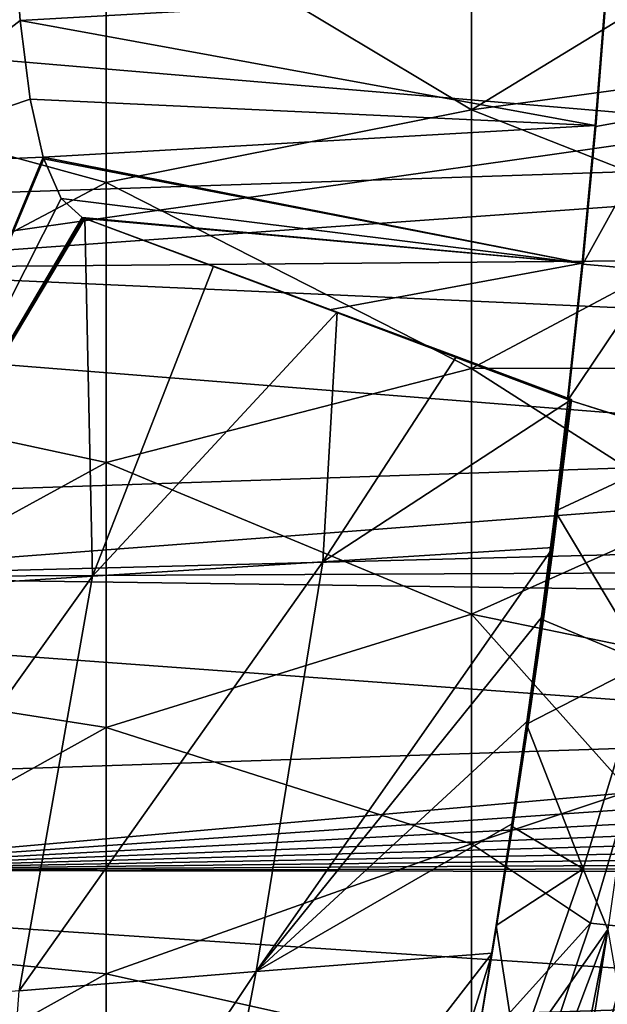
# Model space of a CAD drawing. Header units: metres. Extents: x -160 to 52, y -25 to 25.
# Tile 119 of 168: x 3.39 to 8.13, y -13.82 to -5.89. Entities that reach past the tile are written whole.
import ezdxf

# ---------------------------------------------------------------- set-up
doc = ezdxf.new("R2010")
doc.units = ezdxf.units.M
doc.layers.add('solid_509089_SW0001', color=7, linetype='CONTINUOUS')

msp = doc.modelspace()

# ---------------------------------------------------------------- linework, layer by layer
at = {"layer": 'solid_509089_SW0001'}
for points in [[(1.057903, -6.376756, -21.389051), (1.057903, -3.860601, -21.982954), (4.0899, -4.854069, -21.03314)], [(-8.911289, -5.186533, 249.863678), (12.29851, -6.984827, 244.92775), (12.425068, -4.501624, 245.572189)], [(7.03512, -4.457715, -20.049759), (7.03512, -6.619885, -19.443281), (4.0899, -4.854069, -21.03314)], [(9.599856, -5.053494, -18.656906), (7.03512, -6.619885, -19.443281), (7.03512, -4.457715, -20.049759)], [(1.057903, -6.376756, -21.389051), (4.0899, -4.854069, -21.03314), (4.0899, -7.203053, -20.348734)], [(7.03512, -6.619885, -19.443281), (4.0899, -7.203053, -20.348734), (4.0899, -4.854069, -21.03314)], [(9.599856, -5.053494, -18.656906), (9.459496, -6.288661, -18.355898), (7.03512, -6.619885, -19.443281)], [(3.341616, -5.130613, 174.214005), (3.397911, -5.900099, 175.060608), (1.884407, -7.07243, 167.403)], [(8.119045, -5.630755, 201.68251), (3.397911, -5.900099, 175.060608), (3.341616, -5.130613, 174.214005)], [(-9.064226, -7.692087, 249.129684), (12.29851, -6.984827, 244.92775), (-8.911289, -5.186533, 249.863678)], [(19.132923, -5.354713, 24.010143), (1.200001, -5.317557, 24.0184), (1.200001, -7.897433, 23.297865)], [(19.825371, -6.567801, 23.707043), (19.132923, -5.354713, 24.010143), (1.200001, -7.897433, 23.297865)], [(8.125046, -5.63382, 201.716339), (8.673656, -5.360994, 204.182587), (8.602902, -6.65178, 204.710083)], [(8.029987, -6.746228, 202.027054), (3.397911, -5.900099, 175.060608), (8.119045, -5.630755, 201.68251)], [(8.029987, -6.746228, 202.027054), (8.119045, -5.630755, 201.68251), (8.125046, -5.63382, 201.716339)], [(8.029987, -6.746228, 202.027054), (8.125046, -5.63382, 201.716339), (8.035695, -6.752489, 202.062698)], [(8.035695, -6.752489, 202.062698), (8.125046, -5.63382, 201.716339), (8.602902, -6.65178, 204.710083)], [(3.397911, -5.900099, 175.060608), (3.478958, -6.532921, 176.010437), (1.884407, -7.07243, 167.403)], [(8.029987, -6.746228, 202.027054), (3.478958, -6.532921, 176.010437), (3.397911, -5.900099, 175.060608)], [(9.459496, -6.288661, -18.355898), (9.288548, -7.505378, -17.989304), (7.03512, -6.619885, -19.443281)], [(1.057903, -8.807353, -20.508171), (1.057903, -6.376756, -21.389051), (4.0899, -7.203053, -20.348734)], [(20.694221, -7.72908, 23.354256), (19.825371, -6.567801, 23.707043), (1.200001, -7.897433, 23.297865)], [(3.478958, -6.532921, 176.010437), (3.584446, -7.001132, 177.003998), (1.884407, -7.07243, 167.403)], [(8.029987, -6.746228, 202.027054), (3.584446, -7.001132, 177.003998), (3.478958, -6.532921, 176.010437)], [(7.03512, -6.619885, -19.443281), (7.03512, -8.702924, -18.604385), (4.0899, -7.203053, -20.348734)], [(9.288548, -7.505378, -17.989304), (7.03512, -8.702924, -18.604385), (7.03512, -6.619885, -19.443281)], [(7.931864, -7.860955, 202.473389), (8.602902, -6.65178, 204.710083), (8.514275, -7.914164, 205.317429)], [(7.931864, -7.860955, 202.473389), (8.035695, -6.752489, 202.062698), (8.602902, -6.65178, 204.710083)], [(7.926139, -7.854105, 202.436752), (3.584446, -7.001132, 177.003998), (8.029987, -6.746228, 202.027054)], [(7.926139, -7.854105, 202.436752), (8.029987, -6.746228, 202.027054), (8.035695, -6.752489, 202.062698)], [(7.926139, -7.854105, 202.436752), (8.035695, -6.752489, 202.062698), (7.931864, -7.860955, 202.473389)], [(-9.064226, -7.692087, 249.129684), (12.122733, -9.373464, 244.010498), (12.29851, -6.984827, 244.92775)], [(1.884407, -7.07243, 167.403), (3.584446, -7.001132, 177.003998), (2.13171, -10.492833, 172.575134)], [(3.584446, -7.001132, 177.003998), (3.588419, -7.014085, 177.037857), (2.13171, -10.492833, 172.575134)], [(3.588419, -7.014085, 177.037857), (3.728407, -7.333708, 178.117325), (2.13171, -10.492833, 172.575134)], [(7.926139, -7.854105, 202.436752), (3.588419, -7.014085, 177.037857), (3.584446, -7.001132, 177.003998)], [(7.926139, -7.854105, 202.436752), (3.728407, -7.333708, 178.117325), (3.588419, -7.014085, 177.037857)], [(1.057903, -8.807353, -20.508171), (4.0899, -7.203053, -20.348734), (4.0899, -9.459498, -19.402908)], [(7.03512, -8.702924, -18.604385), (4.0899, -9.459498, -19.402908), (4.0899, -7.203053, -20.348734)], [(3.728407, -7.333708, 178.117325), (3.898193, -7.486038, 179.218887), (2.13171, -10.492833, 172.575134)], [(7.926139, -7.854105, 202.436752), (3.898193, -7.486038, 179.218887), (3.728407, -7.333708, 178.117325)], [(3.898193, -7.486038, 179.218887), (3.908358, -7.489811, 179.279877), (2.13171, -10.492833, 172.575134)], [(3.908358, -7.489811, 179.279877), (3.918621, -7.493628, 179.341446), (2.13171, -10.492833, 172.575134)], [(3.918621, -7.493628, 179.341446), (3.980342, -10.375985, 182.892822), (2.13171, -10.492833, 172.575134)], [(7.926139, -7.854105, 202.436752), (3.908358, -7.489811, 179.279877), (3.898193, -7.486038, 179.218887)], [(7.926139, -7.854105, 202.436752), (3.918621, -7.493628, 179.341446), (3.908358, -7.489811, 179.279877)], [(3.918621, -7.493628, 179.341446), (4.955346, -7.877349, 185.541641), (3.980342, -10.375985, 182.892822)], [(5.889865, -8.230616, 191.253906), (4.955346, -7.877349, 185.541641), (3.918621, -7.493628, 179.341446)], [(5.889865, -8.230616, 191.253906), (3.918621, -7.493628, 179.341446), (7.926139, -7.854105, 202.436752)], [(9.288548, -7.505378, -17.989304), (9.087468, -8.699307, -17.558084), (7.03512, -8.702924, -18.604385)], [(-9.275437, -10.093714, 248.116028), (12.122733, -9.373464, 244.010498), (-9.064226, -7.692087, 249.129684)], [(21.743584, -8.820248, 22.964388), (20.694221, -7.72908, 23.354256), (1.200001, -7.897433, 23.297865)], [(21.743584, -8.820248, 22.964388), (1.200001, -7.897433, 23.297865), (1.200001, -10.383676, 22.301104)], [(4.955346, -7.877349, 185.541641), (5.953374, -8.247902, 191.529724), (3.980342, -10.375985, 182.892822)], [(5.889865, -8.230616, 191.253906), (5.953374, -8.247902, 191.529724), (4.955346, -7.877349, 185.541641)], [(5.889865, -8.230616, 191.253906), (7.926139, -7.854105, 202.436752), (7.80835, -8.951724, 202.91185)], [(7.80835, -8.951724, 202.91185), (7.926139, -7.854105, 202.436752), (7.931864, -7.860955, 202.473389)], [(7.80835, -8.951724, 202.91185), (7.931864, -7.860955, 202.473389), (7.814624, -8.953896, 202.946869)], [(7.931864, -7.860955, 202.473389), (8.514275, -7.914164, 205.317429), (7.814624, -8.953896, 202.946869)], [(8.514275, -7.914164, 205.317429), (8.360839, -9.127608, 205.73703), (7.814624, -8.953896, 202.946869)], [(5.953374, -8.247902, 191.529724), (5.83767, -10.259178, 193.209427), (3.980342, -10.375985, 182.892822)], [(5.953374, -8.247902, 191.529724), (6.914652, -8.605875, 197.315109), (5.83767, -10.259178, 193.209427)], [(5.889865, -8.230616, 191.253906), (7.80835, -8.951724, 202.91185), (5.953374, -8.247902, 191.529724)], [(7.80835, -8.951724, 202.91185), (6.914652, -8.605875, 197.315109), (5.953374, -8.247902, 191.529724)], [(6.914652, -8.605875, 197.315109), (7.841129, -8.951857, 202.907242), (5.83767, -10.259178, 193.209427)], [(7.80835, -8.951724, 202.91185), (7.841129, -8.951857, 202.907242), (6.914652, -8.605875, 197.315109)], [(7.03512, -8.702924, -18.604385), (7.03512, -10.681931, -17.5431), (4.0899, -9.459498, -19.402908)], [(9.087468, -8.699307, -17.558084), (8.856777, -9.866577, -17.063366), (7.03512, -8.702924, -18.604385)], [(8.856777, -9.866577, -17.063366), (7.03512, -10.681931, -17.5431), (7.03512, -8.702924, -18.604385)], [(1.057903, -11.119781, -19.352131), (1.057903, -8.807353, -20.508171), (4.0899, -9.459498, -19.402908)], [(22.973623, -9.81916, 22.555353), (21.743584, -8.820248, 22.964388), (1.200001, -10.383676, 22.301104)], [(7.841129, -8.951857, 202.907242), (7.691826, -10.144556, 203.508331), (5.83767, -10.259178, 193.209427)], [(7.653502, -10.380461, 203.655579), (7.830234, -8.952917, 202.927246), (7.707957, -9.851088, 203.391403)], [(7.653502, -10.380461, 203.655579), (7.691826, -10.144556, 203.508331), (7.830234, -8.952917, 202.927246)], [(7.830234, -8.952917, 202.927246), (7.691826, -10.144556, 203.508331), (7.841129, -8.951857, 202.907242)], [(7.830234, -8.952917, 202.927246), (7.814624, -8.953896, 202.946869), (7.707957, -9.851088, 203.391403)], [(7.707957, -9.851088, 203.391403), (7.814624, -8.953896, 202.946869), (8.898806, -9.30004, 208.508865)], [(7.811385, -8.952819, 202.929535), (7.80835, -8.951724, 202.91185), (7.814624, -8.953896, 202.946869)], [(7.811385, -8.952819, 202.929535), (7.841129, -8.951857, 202.907242), (7.80835, -8.951724, 202.91185)], [(7.811385, -8.952819, 202.929535), (7.830234, -8.952917, 202.927246), (7.841129, -8.951857, 202.907242)], [(7.811385, -8.952819, 202.929535), (7.814624, -8.953896, 202.946869), (7.830234, -8.952917, 202.927246)], [(8.898806, -9.30004, 208.508865), (7.814624, -8.953896, 202.946869), (8.360839, -9.127608, 205.73703)], [(8.439237, -11.074776, 208.362625), (7.707957, -9.851088, 203.391403), (8.898806, -9.30004, 208.508865)], [(-9.275437, -10.093714, 248.116028), (11.899337, -11.6415, 242.830963), (12.122733, -9.373464, 244.010498)], [(1.057903, -11.119781, -19.352131), (4.0899, -9.459498, -19.402908), (4.0899, -11.594419, -18.207811)], [(7.03512, -10.681931, -17.5431), (4.0899, -11.594419, -18.207811), (4.0899, -9.459498, -19.402908)], [(23.653746, -10.276193, 22.350832), (22.973623, -9.81916, 22.555353), (1.200001, -10.383676, 22.301104)], [(8.856777, -9.866577, -17.063366), (8.597022, -11.003693, -16.506321), (7.03512, -10.681931, -17.5431)], [(8.439237, -11.074776, 208.362625), (7.595543, -10.72255, 203.873413), (7.707957, -9.851088, 203.391403)], [(7.653502, -10.380461, 203.655579), (7.707957, -9.851088, 203.391403), (7.595543, -10.72255, 203.873413)], [(-9.542068, -12.358964, 246.836395), (11.899337, -11.6415, 242.830963), (-9.275437, -10.093714, 248.116028)], [(7.691826, -10.144556, 203.508331), (7.618902, -10.682405, 203.809937), (5.300071, -13.560957, 195.173401)], [(5.83767, -10.259178, 193.209427), (7.691826, -10.144556, 203.508331), (5.300071, -13.560957, 195.173401)], [(7.653502, -10.380461, 203.655579), (7.618902, -10.682405, 203.809937), (7.691826, -10.144556, 203.508331)], [(24.372585, -10.699987, 22.151075), (23.653746, -10.276193, 22.350832), (1.200001, -10.383676, 22.301104)], [(5.83767, -10.259178, 193.209427), (5.300071, -13.560957, 195.173401), (3.391114, -13.715982, 184.662186)], [(3.980342, -10.375985, 182.892822), (5.83767, -10.259178, 193.209427), (3.391114, -13.715982, 184.662186)], [(24.372585, -10.699987, 22.151075), (1.200001, -10.383676, 22.301104), (1.200001, -12.746806, 21.039934)], [(3.980342, -10.375985, 182.892822), (3.391114, -13.715982, 184.662186), (1.485353, -13.871019, 174.150574)], [(2.13171, -10.492833, 172.575134), (3.980342, -10.375985, 182.892822), (1.485353, -13.871019, 174.150574)], [(7.459854, -11.751079, 204.48732), (7.653502, -10.380461, 203.655579), (7.478582, -11.567609, 204.391022)], [(7.459854, -11.751079, 204.48732), (7.618902, -10.682405, 203.809937), (7.653502, -10.380461, 203.655579)], [(7.653502, -10.380461, 203.655579), (7.595543, -10.72255, 203.873413), (7.478582, -11.567609, 204.391022)], [(25.126715, -11.087697, 21.959572), (24.372585, -10.699987, 22.151075), (1.200001, -12.746806, 21.039934)], [(7.03512, -10.681931, -17.5431), (7.03512, -12.533252, -16.272112), (4.0899, -11.594419, -18.207811)], [(7.618902, -10.682405, 203.809937), (7.496899, -11.532554, 204.327225), (5.300071, -13.560957, 195.173401)], [(8.30882, -12.107062, -15.888267), (7.03512, -12.533252, -16.272112), (7.03512, -10.681931, -17.5431)], [(8.597022, -11.003693, -16.506321), (8.30882, -12.107062, -15.888267), (7.03512, -10.681931, -17.5431)], [(7.459854, -11.751079, 204.48732), (7.496899, -11.532554, 204.327225), (7.618902, -10.682405, 203.809937)], [(8.439237, -11.074776, 208.362625), (7.478582, -11.567609, 204.391022), (7.595543, -10.72255, 203.873413)], [(25.910477, -11.435732, 21.780355), (25.126715, -11.087697, 21.959572), (1.200001, -12.746806, 21.039934)], [(8.439237, -11.074776, 208.362625), (7.933684, -12.734344, 208.211945), (7.478582, -11.567609, 204.391022)], [(8.132565, -13.221541, 209.554398), (7.933684, -12.734344, 208.211945), (8.439237, -11.074776, 208.362625)], [(1.057903, -13.283015, -17.936443), (1.057903, -11.119781, -19.352131), (4.0899, -11.594419, -18.207811)], [(26.720472, -11.742889, 21.616299), (25.910477, -11.435732, 21.780355), (1.200001, -12.746806, 21.039934)], [(7.496899, -11.532554, 204.327225), (7.36993, -12.365946, 204.8862), (5.300071, -13.560957, 195.173401)], [(7.933684, -12.734344, 208.211945), (7.357633, -12.390037, 204.945663), (7.478582, -11.567609, 204.391022)], [(7.459854, -11.751079, 204.48732), (7.478582, -11.567609, 204.391022), (7.357633, -12.390037, 204.945663)], [(7.459854, -11.751079, 204.48732), (7.36993, -12.365946, 204.8862), (7.496899, -11.532554, 204.327225)], [(-9.542068, -12.358964, 246.836395), (11.630768, -13.758204, 241.404953), (11.899337, -11.6415, 242.830963)], [(1.057903, -13.283015, -17.936443), (4.0899, -11.594419, -18.207811), (4.0899, -13.580384, -16.778799)], [(7.03512, -12.533252, -16.272112), (4.0899, -13.580384, -16.778799), (4.0899, -11.594419, -18.207811)], [(27.555372, -12.008654, 21.469795), (26.720472, -11.742889, 21.616299), (1.200001, -12.746806, 21.039934)], [(7.257514, -13.059255, 205.413391), (7.459854, -11.751079, 204.48732), (7.357633, -12.390037, 204.945663)], [(7.257514, -13.059255, 205.413391), (7.36993, -12.365946, 204.8862), (7.459854, -11.751079, 204.48732)], [(28.421406, -12.234752, 21.341759), (27.555372, -12.008654, 21.469795), (1.200001, -12.746806, 21.039934)], [(8.30882, -12.107062, -15.888267), (7.99308, -13.172275, -15.211161), (7.03512, -12.533252, -16.272112)], [(10.403776, -13.426029, -20.380917), (7.99308, -13.172275, -15.211161), (8.30882, -12.107062, -15.888267)], [(29.33996, -12.425008, 21.231558), (28.421406, -12.234752, 21.341759), (1.200001, -12.746806, 21.039934)], [(-9.860518, -14.457232, 245.30806), (11.630768, -13.758204, 241.404953), (-9.542068, -12.358964, 246.836395)], [(7.36993, -12.365946, 204.8862), (7.200955, -13.413646, 205.668274), (5.300071, -13.560957, 195.173401)], [(7.257514, -13.059255, 205.413391), (7.200955, -13.413646, 205.668274), (7.36993, -12.365946, 204.8862)], [(30.320873, -12.580576, 21.139748), (29.33996, -12.425008, 21.231558), (1.200001, -12.746806, 21.039934)], [(7.933684, -12.734344, 208.211945), (7.233813, -13.189976, 205.537506), (7.357633, -12.390037, 204.945663)], [(7.257514, -13.059255, 205.413391), (7.357633, -12.390037, 204.945663), (7.233813, -13.189976, 205.537506)], [(31.35664, -12.695882, 21.0707), (30.320873, -12.580576, 21.139748), (1.200001, -12.746806, 21.039934)], [(7.03512, -12.533252, -16.272112), (7.03512, -14.234754, -14.806614), (4.0899, -13.580384, -16.778799)], [(7.99308, -13.172275, -15.211161), (7.03512, -14.234754, -14.806614), (7.03512, -12.533252, -16.272112)], [(32.469231, -12.776652, 21.021822), (31.35664, -12.695882, 21.0707), (1.200001, -12.746806, 21.039934)], [(32.469231, -12.776652, 21.021822), (1.200001, -12.746806, 21.039934), (1.200001, -14.958807, 19.52931)], [(7.933684, -12.734344, 208.211945), (7.399667, -14.266533, 208.061295), (7.233813, -13.189976, 205.537506)], [(8.132565, -13.221541, 209.554398), (7.399667, -14.266533, 208.061295), (7.933684, -12.734344, 208.211945)], [(33.66576, -12.824639, 20.99258), (32.469231, -12.776652, 21.021822), (1.200001, -14.958807, 19.52931)], [(33.510788, -13.97892, 20.242273), (33.66576, -12.824639, 20.99258), (1.200001, -14.958807, 19.52931)], [(7.052326, -14.299615, 206.428848), (7.257514, -13.059255, 205.413391), (7.108223, -13.967683, 206.16716)], [(7.052326, -14.299615, 206.428848), (7.200955, -13.413646, 205.668274), (7.257514, -13.059255, 205.413391)], [(7.257514, -13.059255, 205.413391), (7.233813, -13.189976, 205.537506), (7.108223, -13.967683, 206.16716)], [(7.99308, -13.172275, -15.211161), (7.650711, -14.195683, -14.476948), (7.03512, -14.234754, -14.806614)], [(7.399667, -14.266533, 208.061295), (7.108223, -13.967683, 206.16716), (7.233813, -13.189976, 205.537506)], [(8.132565, -13.221541, 209.554398), (7.596261, -15.96694, 210.638733), (7.165882, -15.79037, 209.296112)], [(8.132565, -13.221541, 209.554398), (7.165882, -15.79037, 209.296112), (7.399667, -14.266533, 208.061295)], [(8.132565, -13.221541, 209.554398), (7.82691, -15.172934, 210.502274), (7.596261, -15.96694, 210.638733)], [(10.403776, -13.426029, -20.380917), (7.650711, -14.195683, -14.476948), (7.99308, -13.172275, -15.211161)], [(8.132565, -13.221541, 209.554398), (8.219441, -13.716903, 210.260406), (7.82691, -15.172934, 210.502274)], [(1.057903, -15.268031, -16.280104), (1.057903, -13.283015, -17.936443), (4.0899, -13.580384, -16.778799)], [(7.200955, -13.413646, 205.668274), (6.239572, -16.496235, 206.203644), (4.708205, -16.628792, 197.835434)], [(5.300071, -13.560957, 195.173401), (7.200955, -13.413646, 205.668274), (4.708205, -16.628792, 197.835434)], [(7.200955, -13.413646, 205.668274), (7.107019, -13.972088, 206.124634), (6.239572, -16.496235, 206.203644)], [(7.052326, -14.299615, 206.428848), (7.107019, -13.972088, 206.124634), (7.200955, -13.413646, 205.668274)], [(10.403776, -13.426029, -20.380917), (9.72442, -15.399654, -18.92403), (7.650711, -14.195683, -14.476948)], [(5.300071, -13.560957, 195.173401), (4.708205, -16.628792, 197.835434), (3.161917, -16.75692, 189.371872)], [(3.391114, -13.715982, 184.662186), (5.300071, -13.560957, 195.173401), (3.161917, -16.75692, 189.371872)], [(1.057903, -15.268031, -16.280104), (4.0899, -13.580384, -16.778799), (4.0899, -15.391882, -15.13423)], [(7.03512, -14.234754, -14.806614), (4.0899, -15.391882, -15.13423), (4.0899, -13.580384, -16.778799)], [(8.479902, -14.367018, 211.552795), (7.82691, -15.172934, 210.502274), (8.219441, -13.716903, 210.260406)], [(-9.860518, -14.457232, 245.30806), (11.320544, -15.695966, 239.751038), (11.630768, -13.758204, 241.404953)]]:
    msp.add_3dface(points, dxfattribs=at)

doc.saveas('drawing.dxf')
